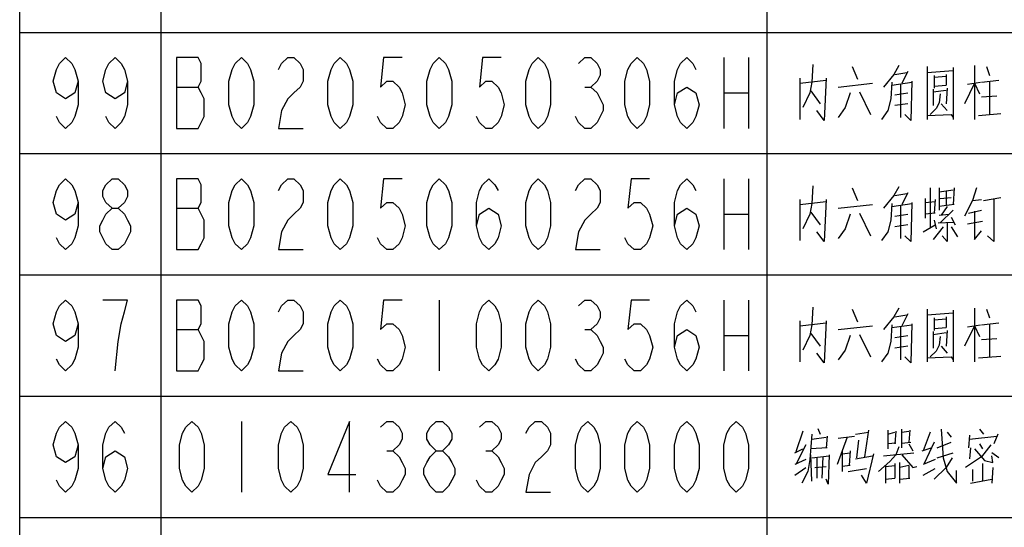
# Model space of a CAD drawing. Header units: millimetres. Extents: x 0 to 5902, y 0 to 4136.
# Tile 45 of 59: x 4934 to 5178, y 2998 to 3123. Entities that reach past the tile are written whole.
import ezdxf

# ---------------------------------------------------------------- set-up
doc = ezdxf.new("R2010")
doc.units = ezdxf.units.MM
doc.header["$LTSCALE"] = 81.675
doc.layers.get('0').update_dxf_attribs({"linetype": 'CONTINUOUS'})
doc.layers.add('010008340000_DXF_TABLE', color=7, linetype='CONTINUOUS')

# ---------------------------------------------------------------- blocks, each defined once
blk = doc.blocks.new('TABLE_BL0', base_point=(5418.04, 2054.83))
at = {"layer": '010008340000_DXF_TABLE', "color": 2, "linetype": 'Continuous'}
for p, q in [((4934.17, 330.25), (4934.17, 3780.25)), ((4969.17, 330.25), (4969.17, 3780.25)), ((5119.17, 330.25), (5119.17, 3780.25)), ((4934.17, 3120.25), (5894.17, 3120.25)), ((4934.17, 3090.25), (5894.17, 3090.25)), ((4934.17, 3060.25), (5894.17, 3060.25)), ((4934.17, 3030.25), (5894.17, 3030.25)), ((4934.17, 3000.25), (5894.17, 3000.25))]:
    blk.add_line(p, q, dxfattribs=at)
at = {"layer": '010008340000_DXF_TABLE', "color": 5, "linetype": 'Continuous'}
for p, q in [((5108.48, 3114), (5108.48, 3096.5)), ((5114.61, 3114), (5114.61, 3096.5)), ((5130.54, 3112.27), (5130.29, 3107.92)), ((5140.29, 3111.79), (5141.54, 3108.64)), ((5150.79, 3109.85), (5153.79, 3110.33)), ((5154.04, 3110.58), (5152.54, 3107.67)), ((5158.79, 3111.79), (5158.79, 3098.72)), ((5158.79, 3110.33), (5165.29, 3110.82)), ((5165.29, 3111.54), (5165.29, 3098.72)), ((5170.54, 3112.03), (5170.54, 3098.72)), ((5173.54, 3111.79), (5174.29, 3109.61)), ((5127.29, 3108.88), (5127.29, 3098.72)), ((5127.29, 3107.67), (5133.79, 3108.4)), ((5150.04, 3107.19), (5155.04, 3107.92)), ((5160.54, 3109.61), (5160.54, 3106.46)), ((5160.54, 3109.13), (5163.54, 3109.37)), ((5163.54, 3109.85), (5163.54, 3107.19)), ((5168.79, 3107.43), (5172.04, 3107.92)), ((5172.29, 3107.92), (5176.54, 3108.4)), ((5174.29, 3108.16), (5174.29, 3099.93)), ((4972.97, 3106.71), (4978.33, 3106.71)), ((5074.03, 3106.71), (5075.56, 3106.71)), ((5130.04, 3105.74), (5132.29, 3102.59)), ((5136.79, 3106.71), (5145.29, 3107.67)), ((5142.04, 3105.5), (5144.79, 3099.93)), ((5152.29, 3099.21), (5152.29, 3107.43)), ((5160.29, 3106.22), (5160.29, 3102.11)), ((5160.29, 3105.5), (5163.54, 3105.98)), ((5160.54, 3106.95), (5163.54, 3107.19)), ((5163.79, 3106.46), (5163.54, 3102.59)), ((5170.54, 3107.67), (5168.04, 3102.59)), ((5170.54, 3107.67), (5171.79, 3105.01)), ((5108.48, 3105.25), (5114.61, 3105.25)), ((5150.79, 3104.77), (5154.04, 3105.25)), ((5162.04, 3105.01), (5161.79, 3102.83)), ((5172.29, 3104.29), (5176.04, 3104.53)), ((5154.04, 3102.59), (5150.79, 3102.11)), ((5162.29, 3102.59), (5163.79, 3100.9)), ((5171.54, 3099.69), (5177.04, 3100.17)), ((5108.48, 3084), (5108.48, 3066.5)), ((5114.61, 3084), (5114.61, 3066.5)), ((5130.54, 3082.27), (5130.29, 3077.92)), ((5140.29, 3081.79), (5141.54, 3078.64)), ((5159.54, 3081.79), (5159.54, 3071.87)), ((5161.79, 3081.79), (5161.79, 3076.22)), ((5161.79, 3080.82), (5165.29, 3081.3)), ((5163.54, 3081.06), (5163.54, 3077.43)), ((5165.54, 3081.79), (5165.29, 3077.67)), ((5127.29, 3078.88), (5127.29, 3068.72)), ((5150.79, 3079.85), (5153.79, 3080.34)), ((5154.04, 3080.58), (5152.54, 3077.67)), ((5158.29, 3079.13), (5158.29, 3074.29)), ((5160.79, 3078.88), (5160.54, 3075.5)), ((5162.04, 3079.13), (5164.79, 3079.37)), ((5170.04, 3078.64), (5172.29, 3078.88)), ((5172.79, 3078.64), (5177.04, 3079.37)), ((4972.97, 3076.71), (4978.33, 3076.71)), ((5127.29, 3077.67), (5133.79, 3078.4)), ((5136.79, 3076.71), (5145.29, 3077.67)), ((5150.04, 3077.19), (5155.04, 3077.92)), ((5152.29, 3069.21), (5152.29, 3077.43)), ((5158.29, 3078.16), (5160.79, 3078.4)), ((5165.54, 3077.67), (5161.79, 3077.19)), ((5165.29, 3076.22), (5162.04, 3073.08)), ((5163.79, 3077.19), (5162.29, 3075.01)), ((5169.04, 3075.5), (5172.29, 3076.22)), ((5108.48, 3075.25), (5114.61, 3075.25)), ((5130.04, 3075.74), (5132.29, 3072.59)), ((5142.04, 3075.5), (5144.79, 3069.93)), ((5150.79, 3074.77), (5154.04, 3075.25)), ((5160.79, 3075.5), (5158.29, 3075.25)), ((5160.54, 3073.8), (5161.04, 3071.63)), ((5161.79, 3075.01), (5164.29, 3075.25)), ((5164.79, 3074.53), (5165.79, 3072.59)), ((5154.04, 3072.59), (5150.79, 3072.11)), ((5157.79, 3070.9), (5160.79, 3072.59)), ((5162.79, 3072.11), (5160.29, 3068.96)), ((5161.54, 3073.08), (5165.29, 3073.32)), ((5164.79, 3072.11), (5166.29, 3069.69)), ((5168.79, 3072.84), (5172.54, 3073.56)), ((5038.04, 3054), (5038.04, 3036.5)), ((5108.48, 3054), (5108.48, 3036.5)), ((5114.61, 3054), (5114.61, 3036.5)), ((5130.54, 3052.27), (5130.29, 3047.92)), ((5140.29, 3051.79), (5141.54, 3048.64)), ((5158.79, 3051.79), (5158.79, 3038.72)), ((5170.54, 3052.03), (5170.54, 3038.72)), ((5173.54, 3051.79), (5174.29, 3049.61)), ((5150.79, 3049.85), (5153.79, 3050.33)), ((5154.04, 3050.58), (5152.54, 3047.67)), ((5158.79, 3050.33), (5165.29, 3050.82)), ((5160.54, 3049.61), (5160.54, 3046.46)), ((5160.54, 3049.13), (5163.54, 3049.37)), ((5163.54, 3049.85), (5163.54, 3047.19)), ((5165.29, 3051.54), (5165.29, 3038.72)), ((5127.29, 3048.88), (5127.29, 3038.72)), ((5127.29, 3047.67), (5133.79, 3048.4)), ((5136.79, 3046.71), (5145.29, 3047.67)), ((5150.04, 3047.19), (5155.04, 3047.92)), ((5152.29, 3039.21), (5152.29, 3047.43)), ((5160.54, 3046.95), (5163.54, 3047.19)), ((5170.54, 3047.67), (5168.04, 3042.59)), ((5168.79, 3047.43), (5172.04, 3047.92)), ((5170.54, 3047.67), (5171.79, 3045.01)), ((5172.29, 3047.92), (5176.54, 3048.4)), ((5174.29, 3048.16), (5174.29, 3039.93)), ((4972.97, 3046.71), (4978.33, 3046.71)), ((5074.03, 3046.71), (5075.56, 3046.71)), ((5108.48, 3045.25), (5114.61, 3045.25)), ((5130.04, 3045.74), (5132.29, 3042.59)), ((5142.04, 3045.5), (5144.79, 3039.93)), ((5150.79, 3044.77), (5154.04, 3045.25)), ((5160.29, 3046.22), (5160.29, 3042.11)), ((5160.29, 3045.5), (5163.54, 3045.98)), ((5162.04, 3045.01), (5161.79, 3042.83)), ((5163.79, 3046.46), (5163.54, 3042.59)), ((5172.29, 3044.29), (5176.04, 3044.53)), ((5154.04, 3042.59), (5150.79, 3042.11)), ((5162.29, 3042.59), (5163.79, 3040.9)), ((5171.54, 3039.69), (5177.04, 3040.17)), ((4989.04, 3024), (4989.04, 3006.5)), ((5128.04, 3021.54), (5126.29, 3016.46)), ((5130.29, 3019.61), (5133.79, 3020.09)), ((5131.79, 3022.27), (5132.29, 3020.82)), ((5134.04, 3020.34), (5133.79, 3017.43)), ((5139.04, 3020.09), (5136.54, 3013.32)), ((5136.79, 3019.85), (5140.79, 3020.34)), ((5141.04, 3020.82), (5144.29, 3021.3)), ((5144.29, 3021.79), (5143.29, 3015.25)), ((5149.04, 3021.79), (5149.04, 3017.19)), ((5149.04, 3020.82), (5150.79, 3021.3)), ((5151.04, 3021.54), (5150.79, 3018.4)), ((5152.54, 3017.43), (5152.54, 3022.03)), ((5152.54, 3021.3), (5154.29, 3021.54)), ((5154.54, 3021.79), (5154.29, 3018.88)), ((5159.54, 3021.3), (5157.79, 3016.71)), ((5163.79, 3021.3), (5164.79, 3020.09)), ((5169.29, 3020.58), (5169.04, 3017.43)), ((5169.29, 3019.61), (5176.04, 3020.34)), ((5171.79, 3022.03), (5172.79, 3020.82)), ((5176.29, 3020.82), (5175.29, 3018.4)), ((5128.79, 3018.16), (5126.29, 3013.32)), ((5141.79, 3019.37), (5141.29, 3015.01)), ((5151.04, 3018.64), (5149.04, 3018.4)), ((5152.54, 3018.64), (5154.79, 3018.88)), ((5154.29, 3018.4), (5155.29, 3016.71)), ((5160.54, 3018.88), (5158.04, 3013.56)), ((5161.29, 3017.43), (5164.79, 3018.88)), ((5171.79, 3018.4), (5172.54, 3017.19)), ((5025.03, 3016.71), (5026.56, 3016.71)), ((5049.53, 3016.71), (5051.06, 3016.71)), ((5126.04, 3016.22), (5128.04, 3017.19)), ((5134.04, 3017.43), (5130.04, 3017.19)), ((5130.29, 3009.21), (5130.04, 3015.74)), ((5130.29, 3015.01), (5134.54, 3015.5)), ((5132.79, 3009.93), (5133.04, 3015.25)), ((5137.79, 3016.71), (5137.79, 3011.63)), ((5137.79, 3015.98), (5139.79, 3016.22)), ((5139.79, 3016.71), (5139.54, 3013.08)), ((5141.04, 3014.77), (5145.29, 3015.5)), ((5148.04, 3015.5), (5155.54, 3016.22)), ((5157.54, 3016.71), (5159.79, 3017.43)), ((5161.29, 3015.01), (5165.29, 3016.22)), ((5169.54, 3017.43), (5169.29, 3014.77)), ((5170.54, 3017.19), (5172.04, 3015.5)), ((5176.54, 3015.01), (5174.79, 3016.22)), ((5128.79, 3014.53), (5126.04, 3013.32)), ((5131.04, 3012.59), (5133.79, 3012.84)), ((5131.54, 3015.01), (5131.54, 3009.93)), ((5139.79, 3013.08), (5137.79, 3012.84)), ((5148.54, 3012.84), (5150.79, 3013.08)), ((5148.54, 3013.08), (5148.54, 3008.72)), ((5150.79, 3013.56), (5150.79, 3009.93)), ((5152.04, 3008.72), (5152.04, 3013.8)), ((5154.29, 3013.08), (5152.04, 3012.59)), ((5154.29, 3013.08), (5154.29, 3009.93)), ((5160.79, 3014.53), (5157.79, 3013.32)), ((5172.54, 3013.56), (5172.54, 3009.21)), ((5126.04, 3010.66), (5128.79, 3012.59)), ((5139.29, 3011.63), (5143.79, 3012.35)), ((5157.79, 3010.66), (5160.79, 3012.35)), ((5170.04, 3012.11), (5170.04, 3009.21)), ((5175.04, 3012.59), (5174.79, 3008.72)), ((5148.54, 3009.69), (5150.79, 3009.93)), ((5152.04, 3009.69), (5154.54, 3009.93)), ((5169.54, 3008.72), (5174.79, 3009.69))]:
    blk.add_line(p, q, dxfattribs=at)
for points in [[(4948.61, 3108.17), (4947.84, 3105.25), (4945.54, 3103.8), (4943.25, 3105.25), (4942.48, 3108.17), (4943.25, 3111.09), (4944.01, 3112.55), (4945.54, 3114), (4947.08, 3112.55), (4947.84, 3111.09), (4948.61, 3108.17), (4948.61, 3102.34), (4947.84, 3099.42), (4947.08, 3097.96), (4945.54, 3096.5), (4944.01, 3097.96), (4943.25, 3099.42)], [(4960.86, 3108.17), (4960.09, 3105.25), (4957.79, 3103.8), (4955.5, 3105.25), (4954.73, 3108.17), (4955.5, 3111.09), (4956.26, 3112.55), (4957.79, 3114), (4959.32, 3112.55), (4960.09, 3111.09), (4960.86, 3108.17), (4960.86, 3102.34), (4960.09, 3099.42), (4959.32, 3097.96), (4957.79, 3096.5), (4956.26, 3097.96), (4955.5, 3099.42)], [(4972.97, 3114), (4972.97, 3096.5), (4978.33, 3096.5), (4979.09, 3097.96), (4979.86, 3099.42), (4979.86, 3103.8), (4979.09, 3105.25), (4978.33, 3106.71), (4979.09, 3108.17), (4979.09, 3112.55), (4978.33, 3114), (4972.97, 3114)], [(4989.04, 3096.5), (4987.51, 3097.96), (4986.75, 3099.42), (4985.98, 3102.34), (4985.98, 3108.17), (4986.75, 3111.09), (4987.51, 3112.55), (4989.04, 3114), (4990.58, 3112.55), (4991.34, 3111.09), (4992.11, 3108.17), (4992.11, 3102.34), (4991.34, 3099.42), (4990.58, 3097.96), (4989.04, 3096.5)], [(4998.23, 3111.09), (4999, 3112.55), (5000.53, 3114), (5002.06, 3114), (5003.59, 3112.55), (5004.36, 3111.09), (5004.36, 3108.17), (5003.59, 3106.71), (5002.06, 3105.25), (5000.53, 3103.8), (4999, 3100.88), (4998.23, 3096.5), (5004.36, 3096.5)], [(5013.54, 3096.5), (5012.01, 3097.96), (5011.25, 3099.42), (5010.48, 3102.34), (5010.48, 3108.17), (5011.25, 3111.09), (5012.01, 3112.55), (5013.54, 3114), (5015.08, 3112.55), (5015.84, 3111.09), (5016.61, 3108.17), (5016.61, 3102.34), (5015.84, 3099.42), (5015.08, 3097.96), (5013.54, 3096.5)], [(5028.86, 3114), (5024.26, 3114), (5023.5, 3106.71), (5025.03, 3108.17), (5026.56, 3108.17), (5028.09, 3106.71), (5028.86, 3105.25), (5029.62, 3102.34), (5028.86, 3099.42), (5028.09, 3097.96), (5026.56, 3096.5), (5025.03, 3096.5), (5023.5, 3097.96), (5022.73, 3099.42)], [(5038.04, 3096.5), (5036.51, 3097.96), (5035.75, 3099.42), (5034.98, 3102.34), (5034.98, 3108.17), (5035.75, 3111.09), (5036.51, 3112.55), (5038.04, 3114), (5039.58, 3112.55), (5040.34, 3111.09), (5041.11, 3108.17), (5041.11, 3102.34), (5040.34, 3099.42), (5039.58, 3097.96), (5038.04, 3096.5)], [(5053.36, 3114), (5048.76, 3114), (5048, 3106.71), (5049.53, 3108.17), (5051.06, 3108.17), (5052.59, 3106.71), (5053.36, 3105.25), (5054.12, 3102.34), (5053.36, 3099.42), (5052.59, 3097.96), (5051.06, 3096.5), (5049.53, 3096.5), (5048, 3097.96), (5047.23, 3099.42)], [(5062.54, 3096.5), (5061.01, 3097.96), (5060.25, 3099.42), (5059.48, 3102.34), (5059.48, 3108.17), (5060.25, 3111.09), (5061.01, 3112.55), (5062.54, 3114), (5064.08, 3112.55), (5064.84, 3111.09), (5065.61, 3108.17), (5065.61, 3102.34), (5064.84, 3099.42), (5064.08, 3097.96), (5062.54, 3096.5)], [(5072.5, 3112.55), (5074.03, 3114), (5075.56, 3114), (5077.09, 3112.55), (5077.86, 3111.09), (5077.86, 3109.63), (5077.09, 3108.17), (5075.56, 3106.71), (5077.09, 3105.25), (5077.86, 3103.8), (5078.62, 3102.34), (5078.62, 3100.88), (5077.86, 3099.42), (5077.09, 3097.96), (5075.56, 3096.5), (5074.03, 3096.5), (5072.5, 3097.96), (5071.73, 3099.42)], [(5087.04, 3096.5), (5085.51, 3097.96), (5084.75, 3099.42), (5083.98, 3102.34), (5083.98, 3108.17), (5084.75, 3111.09), (5085.51, 3112.55), (5087.04, 3114), (5088.58, 3112.55), (5089.34, 3111.09), (5090.11, 3108.17), (5090.11, 3102.34), (5089.34, 3099.42), (5088.58, 3097.96), (5087.04, 3096.5)], [(5096.23, 3102.34), (5097, 3105.25), (5099.29, 3106.71), (5101.59, 3105.25), (5102.36, 3102.34), (5101.59, 3099.42), (5100.83, 3097.96), (5099.29, 3096.5), (5097.76, 3097.96), (5097, 3099.42), (5096.23, 3102.34), (5096.23, 3108.17), (5097, 3111.09), (5097.76, 3112.55), (5099.29, 3114), (5100.83, 3112.55), (5101.59, 3111.09)], [(5151.79, 3112.03), (5150.54, 3109.85), (5148.04, 3106.71)], [(5130.29, 3107.92), (5129.79, 3105.25), (5128.04, 3101.63)], [(5133.79, 3108.88), (5133.29, 3098.48), (5131.54, 3100.9)], [(5150.04, 3107.92), (5149.79, 3103.8), (5149.04, 3100.9), (5147.54, 3098.72)], [(5155.04, 3108.16), (5154.79, 3098.48), (5153.29, 3099.93)], [(5139.79, 3105.25), (5138.54, 3101.63), (5136.79, 3099.21)], [(5161.79, 3102.83), (5161.04, 3101.38), (5159.54, 3099.93)], [(5158.79, 3099.69), (5164.79, 3099.93), (5165.29, 3099.21)], [(4948.61, 3078.17), (4947.84, 3075.25), (4945.54, 3073.8), (4943.25, 3075.25), (4942.48, 3078.17), (4943.25, 3081.09), (4944.01, 3082.55), (4945.54, 3084), (4947.08, 3082.55), (4947.84, 3081.09), (4948.61, 3078.17), (4948.61, 3072.34), (4947.84, 3069.42), (4947.08, 3067.96), (4945.54, 3066.5), (4944.01, 3067.96), (4943.25, 3069.42)], [(4957.03, 3076.71), (4955.5, 3078.17), (4954.73, 3079.63), (4954.73, 3081.09), (4955.5, 3082.55), (4957.03, 3084), (4958.56, 3084), (4960.09, 3082.55), (4960.86, 3081.09), (4960.86, 3079.63), (4960.09, 3078.17), (4958.56, 3076.71)], [(4972.97, 3084), (4972.97, 3066.5), (4978.33, 3066.5), (4979.09, 3067.96), (4979.86, 3069.42), (4979.86, 3073.8), (4979.09, 3075.25), (4978.33, 3076.71), (4979.09, 3078.17), (4979.09, 3082.55), (4978.33, 3084), (4972.97, 3084)], [(4989.04, 3066.5), (4987.51, 3067.96), (4986.75, 3069.42), (4985.98, 3072.34), (4985.98, 3078.17), (4986.75, 3081.09), (4987.51, 3082.55), (4989.04, 3084), (4990.58, 3082.55), (4991.34, 3081.09), (4992.11, 3078.17), (4992.11, 3072.34), (4991.34, 3069.42), (4990.58, 3067.96), (4989.04, 3066.5)], [(4998.23, 3081.09), (4999, 3082.55), (5000.53, 3084), (5002.06, 3084), (5003.59, 3082.55), (5004.36, 3081.09), (5004.36, 3078.17), (5003.59, 3076.71), (5002.06, 3075.25), (5000.53, 3073.8), (4999, 3070.88), (4998.23, 3066.5), (5004.36, 3066.5)], [(5013.54, 3066.5), (5012.01, 3067.96), (5011.25, 3069.42), (5010.48, 3072.34), (5010.48, 3078.17), (5011.25, 3081.09), (5012.01, 3082.55), (5013.54, 3084), (5015.08, 3082.55), (5015.84, 3081.09), (5016.61, 3078.17), (5016.61, 3072.34), (5015.84, 3069.42), (5015.08, 3067.96), (5013.54, 3066.5)], [(5028.86, 3084), (5024.26, 3084), (5023.5, 3076.71), (5025.03, 3078.17), (5026.56, 3078.17), (5028.09, 3076.71), (5028.86, 3075.25), (5029.62, 3072.34), (5028.86, 3069.42), (5028.09, 3067.96), (5026.56, 3066.5), (5025.03, 3066.5), (5023.5, 3067.96), (5022.73, 3069.42)], [(5038.04, 3066.5), (5036.51, 3067.96), (5035.75, 3069.42), (5034.98, 3072.34), (5034.98, 3078.17), (5035.75, 3081.09), (5036.51, 3082.55), (5038.04, 3084), (5039.58, 3082.55), (5040.34, 3081.09), (5041.11, 3078.17), (5041.11, 3072.34), (5040.34, 3069.42), (5039.58, 3067.96), (5038.04, 3066.5)], [(5047.23, 3072.34), (5048, 3075.25), (5050.29, 3076.71), (5052.59, 3075.25), (5053.36, 3072.34), (5052.59, 3069.42), (5051.83, 3067.96), (5050.29, 3066.5), (5048.76, 3067.96), (5048, 3069.42), (5047.23, 3072.34), (5047.23, 3078.17), (5048, 3081.09), (5048.76, 3082.55), (5050.29, 3084), (5051.83, 3082.55), (5052.59, 3081.09)], [(5062.54, 3066.5), (5061.01, 3067.96), (5060.25, 3069.42), (5059.48, 3072.34), (5059.48, 3078.17), (5060.25, 3081.09), (5061.01, 3082.55), (5062.54, 3084), (5064.08, 3082.55), (5064.84, 3081.09), (5065.61, 3078.17), (5065.61, 3072.34), (5064.84, 3069.42), (5064.08, 3067.96), (5062.54, 3066.5)], [(5071.73, 3081.09), (5072.5, 3082.55), (5074.03, 3084), (5075.56, 3084), (5077.09, 3082.55), (5077.86, 3081.09), (5077.86, 3078.17), (5077.09, 3076.71), (5075.56, 3075.25), (5074.03, 3073.8), (5072.5, 3070.88), (5071.73, 3066.5), (5077.86, 3066.5)], [(5090.11, 3084), (5085.51, 3084), (5084.75, 3076.71), (5086.28, 3078.17), (5087.81, 3078.17), (5089.34, 3076.71), (5090.11, 3075.25), (5090.87, 3072.34), (5090.11, 3069.42), (5089.34, 3067.96), (5087.81, 3066.5), (5086.28, 3066.5), (5084.75, 3067.96), (5083.98, 3069.42)], [(5096.23, 3072.34), (5097, 3075.25), (5099.29, 3076.71), (5101.59, 3075.25), (5102.36, 3072.34), (5101.59, 3069.42), (5100.83, 3067.96), (5099.29, 3066.5), (5097.76, 3067.96), (5097, 3069.42), (5096.23, 3072.34), (5096.23, 3078.17), (5097, 3081.09), (5097.76, 3082.55), (5099.29, 3084), (5100.83, 3082.55), (5101.59, 3081.09)], [(5151.79, 3082.03), (5150.54, 3079.85), (5148.04, 3076.71)], [(5171.04, 3081.79), (5170.04, 3078.64), (5168.04, 3074.77)], [(5133.79, 3078.88), (5133.29, 3068.48), (5131.54, 3070.9)], [(5175.29, 3079.13), (5175.29, 3068.48), (5173.79, 3069.93)], [(4957.03, 3066.5), (4955.5, 3067.96), (4954.73, 3069.42), (4953.97, 3070.88), (4953.97, 3072.34), (4954.73, 3073.8), (4955.5, 3075.25), (4957.03, 3076.71), (4958.56, 3076.71), (4960.09, 3075.25), (4960.86, 3073.8), (4961.62, 3072.34), (4961.62, 3070.88), (4960.86, 3069.42), (4960.09, 3067.96), (4958.56, 3066.5), (4957.03, 3066.5)], [(5130.29, 3077.92), (5129.79, 3075.25), (5128.04, 3071.63)], [(5150.04, 3077.92), (5149.79, 3073.8), (5149.04, 3070.9), (5147.54, 3068.72)], [(5155.04, 3078.16), (5154.79, 3068.48), (5153.29, 3069.93)], [(5139.79, 3075.25), (5138.54, 3071.63), (5136.79, 3069.21)], [(5170.54, 3075.98), (5170.54, 3068.96), (5172.29, 3071.14)], [(5163.79, 3073.32), (5163.79, 3068.48), (5162.54, 3069.93)], [(4948.61, 3048.17), (4947.84, 3045.25), (4945.54, 3043.8), (4943.25, 3045.25), (4942.48, 3048.17), (4943.25, 3051.09), (4944.01, 3052.55), (4945.54, 3054), (4947.08, 3052.55), (4947.84, 3051.09), (4948.61, 3048.17), (4948.61, 3042.34), (4947.84, 3039.42), (4947.08, 3037.96), (4945.54, 3036.5), (4944.01, 3037.96), (4943.25, 3039.42)], [(4957.79, 3036.5), (4958.56, 3043.8), (4959.32, 3048.17), (4960.09, 3051.09), (4960.86, 3054), (4954.73, 3054)], [(4972.97, 3054), (4972.97, 3036.5), (4978.33, 3036.5), (4979.09, 3037.96), (4979.86, 3039.42), (4979.86, 3043.8), (4979.09, 3045.25), (4978.33, 3046.71), (4979.09, 3048.17), (4979.09, 3052.55), (4978.33, 3054), (4972.97, 3054)], [(4989.04, 3036.5), (4987.51, 3037.96), (4986.75, 3039.42), (4985.98, 3042.34), (4985.98, 3048.17), (4986.75, 3051.09), (4987.51, 3052.55), (4989.04, 3054), (4990.58, 3052.55), (4991.34, 3051.09), (4992.11, 3048.17), (4992.11, 3042.34), (4991.34, 3039.42), (4990.58, 3037.96), (4989.04, 3036.5)], [(4998.23, 3051.09), (4999, 3052.55), (5000.53, 3054), (5002.06, 3054), (5003.59, 3052.55), (5004.36, 3051.09), (5004.36, 3048.17), (5003.59, 3046.71), (5002.06, 3045.25), (5000.53, 3043.8), (4999, 3040.88), (4998.23, 3036.5), (5004.36, 3036.5)], [(5013.54, 3036.5), (5012.01, 3037.96), (5011.25, 3039.42), (5010.48, 3042.34), (5010.48, 3048.17), (5011.25, 3051.09), (5012.01, 3052.55), (5013.54, 3054), (5015.08, 3052.55), (5015.84, 3051.09), (5016.61, 3048.17), (5016.61, 3042.34), (5015.84, 3039.42), (5015.08, 3037.96), (5013.54, 3036.5)], [(5028.86, 3054), (5024.26, 3054), (5023.5, 3046.71), (5025.03, 3048.17), (5026.56, 3048.17), (5028.09, 3046.71), (5028.86, 3045.25), (5029.62, 3042.34), (5028.86, 3039.42), (5028.09, 3037.96), (5026.56, 3036.5), (5025.03, 3036.5), (5023.5, 3037.96), (5022.73, 3039.42)], [(5050.29, 3036.5), (5048.76, 3037.96), (5048, 3039.42), (5047.23, 3042.34), (5047.23, 3048.17), (5048, 3051.09), (5048.76, 3052.55), (5050.29, 3054), (5051.83, 3052.55), (5052.59, 3051.09), (5053.36, 3048.17), (5053.36, 3042.34), (5052.59, 3039.42), (5051.83, 3037.96), (5050.29, 3036.5)], [(5062.54, 3036.5), (5061.01, 3037.96), (5060.25, 3039.42), (5059.48, 3042.34), (5059.48, 3048.17), (5060.25, 3051.09), (5061.01, 3052.55), (5062.54, 3054), (5064.08, 3052.55), (5064.84, 3051.09), (5065.61, 3048.17), (5065.61, 3042.34), (5064.84, 3039.42), (5064.08, 3037.96), (5062.54, 3036.5)], [(5072.5, 3052.55), (5074.03, 3054), (5075.56, 3054), (5077.09, 3052.55), (5077.86, 3051.09), (5077.86, 3049.63), (5077.09, 3048.17), (5075.56, 3046.71), (5077.09, 3045.25), (5077.86, 3043.8), (5078.62, 3042.34), (5078.62, 3040.88), (5077.86, 3039.42), (5077.09, 3037.96), (5075.56, 3036.5), (5074.03, 3036.5), (5072.5, 3037.96), (5071.73, 3039.42)], [(5090.11, 3054), (5085.51, 3054), (5084.75, 3046.71), (5086.28, 3048.17), (5087.81, 3048.17), (5089.34, 3046.71), (5090.11, 3045.25), (5090.87, 3042.34), (5090.11, 3039.42), (5089.34, 3037.96), (5087.81, 3036.5), (5086.28, 3036.5), (5084.75, 3037.96), (5083.98, 3039.42)], [(5096.23, 3042.34), (5097, 3045.25), (5099.29, 3046.71), (5101.59, 3045.25), (5102.36, 3042.34), (5101.59, 3039.42), (5100.83, 3037.96), (5099.29, 3036.5), (5097.76, 3037.96), (5097, 3039.42), (5096.23, 3042.34), (5096.23, 3048.17), (5097, 3051.09), (5097.76, 3052.55), (5099.29, 3054), (5100.83, 3052.55), (5101.59, 3051.09)], [(5151.79, 3052.03), (5150.54, 3049.85), (5148.04, 3046.71)], [(5130.29, 3047.92), (5129.79, 3045.25), (5128.04, 3041.63)], [(5133.79, 3048.88), (5133.29, 3038.48), (5131.54, 3040.9)], [(5150.04, 3047.92), (5149.79, 3043.8), (5149.04, 3040.9), (5147.54, 3038.72)], [(5155.04, 3048.16), (5154.79, 3038.48), (5153.29, 3039.93)], [(5139.79, 3045.25), (5138.54, 3041.63), (5136.79, 3039.21)], [(5161.79, 3042.83), (5161.04, 3041.38), (5159.54, 3039.93)], [(5158.79, 3039.69), (5164.79, 3039.93), (5165.29, 3039.21)], [(4948.61, 3018.17), (4947.84, 3015.25), (4945.54, 3013.8), (4943.25, 3015.25), (4942.48, 3018.17), (4943.25, 3021.09), (4944.01, 3022.55), (4945.54, 3024), (4947.08, 3022.55), (4947.84, 3021.09), (4948.61, 3018.17), (4948.61, 3012.34), (4947.84, 3009.42), (4947.08, 3007.96), (4945.54, 3006.5), (4944.01, 3007.96), (4943.25, 3009.42)], [(4954.73, 3012.34), (4955.5, 3015.25), (4957.79, 3016.71), (4960.09, 3015.25), (4960.86, 3012.34), (4960.09, 3009.42), (4959.32, 3007.96), (4957.79, 3006.5), (4956.26, 3007.96), (4955.5, 3009.42), (4954.73, 3012.34), (4954.73, 3018.17), (4955.5, 3021.09), (4956.26, 3022.55), (4957.79, 3024), (4959.32, 3022.55), (4960.09, 3021.09)], [(4976.79, 3006.5), (4975.26, 3007.96), (4974.5, 3009.42), (4973.73, 3012.34), (4973.73, 3018.17), (4974.5, 3021.09), (4975.26, 3022.55), (4976.79, 3024), (4978.33, 3022.55), (4979.09, 3021.09), (4979.86, 3018.17), (4979.86, 3012.34), (4979.09, 3009.42), (4978.33, 3007.96), (4976.79, 3006.5)], [(5001.29, 3006.5), (4999.76, 3007.96), (4999, 3009.42), (4998.23, 3012.34), (4998.23, 3018.17), (4999, 3021.09), (4999.76, 3022.55), (5001.29, 3024), (5002.83, 3022.55), (5003.59, 3021.09), (5004.36, 3018.17), (5004.36, 3012.34), (5003.59, 3009.42), (5002.83, 3007.96), (5001.29, 3006.5)], [(5015.84, 3006.5), (5015.84, 3024), (5010.48, 3010.88), (5017.37, 3010.88)], [(5023.5, 3022.55), (5025.03, 3024), (5026.56, 3024), (5028.09, 3022.55), (5028.86, 3021.09), (5028.86, 3019.63), (5028.09, 3018.17), (5026.56, 3016.71), (5028.09, 3015.25), (5028.86, 3013.8), (5029.62, 3012.34), (5029.62, 3010.88), (5028.86, 3009.42), (5028.09, 3007.96), (5026.56, 3006.5), (5025.03, 3006.5), (5023.5, 3007.96), (5022.73, 3009.42)], [(5037.28, 3016.71), (5035.75, 3018.17), (5034.98, 3019.63), (5034.98, 3021.09), (5035.75, 3022.55), (5037.28, 3024), (5038.81, 3024), (5040.34, 3022.55), (5041.11, 3021.09), (5041.11, 3019.63), (5040.34, 3018.17), (5038.81, 3016.71)], [(5048, 3022.55), (5049.53, 3024), (5051.06, 3024), (5052.59, 3022.55), (5053.36, 3021.09), (5053.36, 3019.63), (5052.59, 3018.17), (5051.06, 3016.71), (5052.59, 3015.25), (5053.36, 3013.8), (5054.12, 3012.34), (5054.12, 3010.88), (5053.36, 3009.42), (5052.59, 3007.96), (5051.06, 3006.5), (5049.53, 3006.5), (5048, 3007.96), (5047.23, 3009.42)], [(5059.48, 3021.09), (5060.25, 3022.55), (5061.78, 3024), (5063.31, 3024), (5064.84, 3022.55), (5065.61, 3021.09), (5065.61, 3018.17), (5064.84, 3016.71), (5063.31, 3015.25), (5061.78, 3013.8), (5060.25, 3010.88), (5059.48, 3006.5), (5065.61, 3006.5)], [(5074.79, 3006.5), (5073.26, 3007.96), (5072.5, 3009.42), (5071.73, 3012.34), (5071.73, 3018.17), (5072.5, 3021.09), (5073.26, 3022.55), (5074.79, 3024), (5076.33, 3022.55), (5077.09, 3021.09), (5077.86, 3018.17), (5077.86, 3012.34), (5077.09, 3009.42), (5076.33, 3007.96), (5074.79, 3006.5)], [(5087.04, 3006.5), (5085.51, 3007.96), (5084.75, 3009.42), (5083.98, 3012.34), (5083.98, 3018.17), (5084.75, 3021.09), (5085.51, 3022.55), (5087.04, 3024), (5088.58, 3022.55), (5089.34, 3021.09), (5090.11, 3018.17), (5090.11, 3012.34), (5089.34, 3009.42), (5088.58, 3007.96), (5087.04, 3006.5)], [(5099.29, 3006.5), (5097.76, 3007.96), (5097, 3009.42), (5096.23, 3012.34), (5096.23, 3018.17), (5097, 3021.09), (5097.76, 3022.55), (5099.29, 3024), (5100.83, 3022.55), (5101.59, 3021.09), (5102.36, 3018.17), (5102.36, 3012.34), (5101.59, 3009.42), (5100.83, 3007.96), (5099.29, 3006.5)], [(5111.54, 3006.5), (5110.01, 3007.96), (5109.25, 3009.42), (5108.48, 3012.34), (5108.48, 3018.17), (5109.25, 3021.09), (5110.01, 3022.55), (5111.54, 3024), (5113.08, 3022.55), (5113.84, 3021.09), (5114.61, 3018.17), (5114.61, 3012.34), (5113.84, 3009.42), (5113.08, 3007.96), (5111.54, 3006.5)], [(5130.29, 3020.82), (5129.79, 3014.53), (5129.29, 3011.63), (5127.79, 3008.72)], [(5162.29, 3022.03), (5162.79, 3015.01), (5163.79, 3011.63)], [(5151.79, 3017.67), (5151.04, 3015.74), (5149.54, 3014.04), (5146.79, 3011.63)], [(5174.54, 3018.16), (5172.29, 3015.25), (5168.29, 3012.59)], [(5037.28, 3006.5), (5035.75, 3007.96), (5034.98, 3009.42), (5034.22, 3010.88), (5034.22, 3012.34), (5034.98, 3013.8), (5035.75, 3015.25), (5037.28, 3016.71), (5038.81, 3016.71), (5040.34, 3015.25), (5041.11, 3013.8), (5041.87, 3012.34), (5041.87, 3010.88), (5041.11, 3009.42), (5040.34, 3007.96), (5038.81, 3006.5), (5037.28, 3006.5)], [(5134.54, 3015.74), (5134.29, 3008.48), (5133.79, 3009.69)], [(5145.54, 3015.98), (5143.79, 3008.72), (5142.54, 3010.66)], [(5152.54, 3015.74), (5155.29, 3012.59), (5156.29, 3012.84)], [(5172.04, 3015.5), (5173.04, 3014.29), (5175.04, 3013.8), (5174.79, 3015.5)], [(5165.04, 3015.01), (5163.54, 3012.59), (5160.54, 3009.69)], [(5163.79, 3011.63), (5166.04, 3008.72), (5166.04, 3011.87)]]:
    blk.add_lwpolyline(points, dxfattribs=at)

msp = doc.modelspace()

# ---------------------------------------------------------------- block references
msp.add_blockref('TABLE_BL0', (5418.044, 2054.831))

doc.saveas('drawing.dxf')
